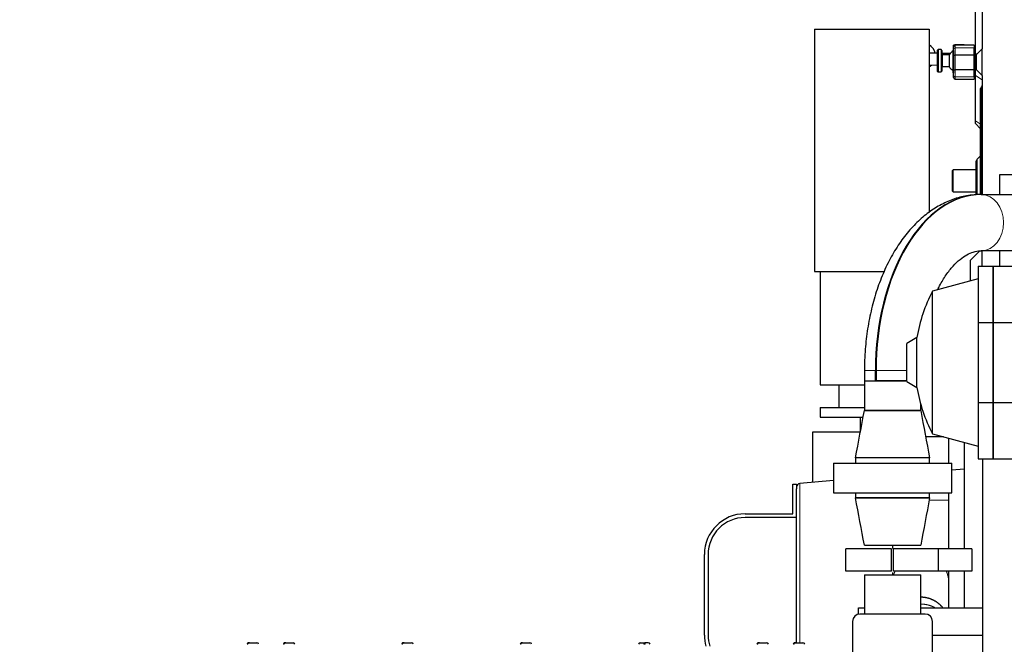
# Model space of a CAD drawing. Header units: inches. Extents: x 0 to 29700, y -16 to 21000.
# Tile 187 of 213: x 21784 to 23115, y 15864 to 16708. Entities that reach past the tile are written whole.
import ezdxf
from ezdxf.lldxf.tags import DXFTag

# ---------------------------------------------------------------- set-up
doc = ezdxf.new("R2010")
doc.units = ezdxf.units.IN
doc.layers.add('1', color=7, linetype='Continuous', true_color=0xffffff)
doc.layers.add('254', color=7, linetype='Continuous', true_color=0xffffff)
doc.styles.add('latin_extended', font='simplex.shx')
tags = doc.linetypes.add('DASHED', pattern=[25.72, 12.86, -12.86]).pattern_tags.tags
tags[6:7] = [DXFTag(74, 4), DXFTag(75, 0), DXFTag(340, '0'), DXFTag(46, 0.0), DXFTag(50, 0.0), DXFTag(44, 0.0), DXFTag(45, 0.0)]
tags[4:5] = [DXFTag(74, 4), DXFTag(75, 0), DXFTag(340, '0'), DXFTag(46, 0.0), DXFTag(50, 0.0), DXFTag(44, 0.0), DXFTag(45, 0.0)]
doc.dimstyles.get("Standard").update_dxf_attribs({"dimtxt": 0.18, "dimasz": 0.18, "dimexe": 0.18, "dimexo": 0.0625, "dimgap": 0.09, "dimtad": 0, "dimtih": 1, "dimtoh": 1, "dimdec": 4, "dimzin": 0, "dimdsep": 46, "dimtxsty": 'Standard', "dimcen": 0.09, "dimadec": 0, "dimazin": 0, "dimtfac": 1, "dimtdec": 4, "dimtofl": 0, "dimtmove": 0, "dimatfit": 3, "dimfxl": 1, "dimtolj": 1, "dimtzin": 0, "dimarcsym": 0})

# ---------------------------------------------------------------- blocks, each defined once
blk = doc.blocks.new('_U6')
at = {"layer": '254', "color": 3, "linetype": 'Continuous', "lineweight": 13, "transparency": 16777216}
for p, q in [((27997.1, 16631.6), (27997.1, 12876.6)), ((18879.5, 15130.9), (18879.5, 12876.6)), ((19054.5, 12926.6), (27822.1, 12926.6))]:
    blk.add_line(p, q, dxfattribs=at)
at = {"layer": '254', "color": 3, "transparency": 16777216}
for points in [[(19054.5, 12955.7), (19054.5, 12897.4), (18879.5, 12926.6)], [(27822.1, 12897.4), (27822.1, 12955.7), (27997.1, 12926.6)]]:
    blk.add_solid(points, dxfattribs=at)
at = {"layer": 'Defpoints', "color": 0, "transparency": 16777216}
for p in [(27997.1, 16681.6), (18879.5, 15180.9), (27997.1, 12926.6)]:
    blk.add_point(p, dxfattribs=at)
at = {"layer": '254', "color": 2, "lineweight": 13, "transparency": 16777216, "insert": (23163.3, 13189.1), "char_height": 175, "attachment_point": 1, "style": 'latin_extended'}
blk.add_mtext('\\A1;9118', dxfattribs=at)

msp = doc.modelspace()

# ---------------------------------------------------------------- linework, layer by layer
at = {"layer": '1', "color": 2, "linetype": 'Continuous', "lineweight": 25}
for p, q in [((23075.499, 16661.842), (23075.499, 16727.9)), ((23084.499, 16727.9), (23084.499, 16668.9)), ((22857.999, 16695.5), (22857.999, 16367.9)), ((22857.999, 16695.5), (23012.999, 16695.5)), ((23012.999, 16695.5), (23012.999, 16447.758)), ((23045.999, 16673.944), (23045.999, 16673.749)), ((23045.999, 16672.545), (23045.999, 16673.749)), ((23073.999, 16673.9), (23047.999, 16673.9)), ((23055.999, 16674.091), (23051.999, 16674.091)), ((23061.999, 16673.9), (23061.999, 16673.944)), ((23073.999, 16673.9), (23073.999, 16670.315)), ((23023.999, 16662.78), (23013.983, 16662.988)), ((23024.999, 16667.733), (23023.999, 16666.733)), ((23023.999, 16666.733), (23023.999, 16638.733)), ((23028.999, 16667.733), (23024.999, 16667.733)), ((23024.999, 16667.733), (23024.999, 16637.733)), ((23029.999, 16666.733), (23028.999, 16667.733)), ((23028.999, 16667.733), (23028.999, 16637.733)), ((23041.266, 16662.422), (23029.998, 16662.656)), ((23029.999, 16666.733), (23029.999, 16638.733)), ((23040.142, 16660.733), (23030.999, 16660.733)), ((23040.142, 16660.733), (23040.142, 16644.733)), ((23045.749, 16665.9), (23044.749, 16664.9)), ((23044.749, 16664.9), (23044.749, 16636.9)), ((23045.999, 16665.9), (23045.749, 16665.9)), ((23045.749, 16665.9), (23045.749, 16635.9)), ((23045.999, 16668.627), (23045.999, 16671.9)), ((23045.999, 16659.131), (23045.999, 16668.627)), ((23073.999, 16660.213), (23047.999, 16660.213)), ((23073.999, 16660.213), (23073.999, 16670.315)), ((23074.499, 16665.9), (23073.999, 16665.9)), ((23073.999, 16640.219), (23073.999, 16660.213)), ((23075.499, 16671.9), (23074.499, 16671.9)), ((23074.499, 16671.9), (23074.499, 16629.9)), ((23077.44, 16661.842), (23075.499, 16661.842)), ((23084.499, 16668.9), (23076.499, 16660.9)), ((23076.499, 16660.9), (23076.499, 16640.9)), ((23084.499, 16632.9), (23084.499, 16668.9)), ((23013.651, 16646.991), (23023.999, 16646.777)), ((23045.999, 16641.399), (23045.999, 16659.131)), ((23075.499, 16650.9), (23075.499, 16658.829)), ((23075.499, 16643.725), (23075.499, 16650.9)), ((23023.999, 16638.733), (23024.999, 16637.733)), ((23024.999, 16637.733), (23028.999, 16637.733)), ((23028.999, 16637.733), (23029.999, 16638.733)), ((23030.999, 16644.733), (23040.142, 16644.733)), ((23044.749, 16636.9), (23045.749, 16635.9)), ((23045.749, 16635.9), (23045.999, 16635.9)), ((23045.999, 16632.645), (23045.999, 16641.399)), ((23045.999, 16629.9), (23045.999, 16632.645)), ((23073.999, 16640.219), (23047.999, 16640.219)), ((23073.999, 16630.906), (23073.999, 16640.219)), ((23073.999, 16635.9), (23074.499, 16635.9)), ((23075.499, 16632.581), (23075.499, 16641.167)), ((23075.499, 16571.297), (23075.499, 16632.581)), ((23076.499, 16640.9), (23084.499, 16632.9)), ((23084.499, 16632.9), (23084.499, 16471.949)), ((23047.999, 16627.9), (23073.999, 16627.9)), ((23073.999, 16630.906), (23073.999, 16627.9)), ((23074.499, 16629.9), (23075.499, 16629.9)), ((23082.499, 16615.4), (23083.034, 16615.936)), ((23082.499, 16584.4), (23082.499, 16615.4)), ((23082.499, 16471.942), (23082.499, 16584.4)), ((23075.499, 16567.725), (23075.499, 16571.297)), ((23075.499, 16567.725), (23082.498, 16560.725)), ((23077.999, 16517.4), (23076.499, 16517.4)), ((23076.499, 16471.662), (23076.499, 16517.4)), ((23082.498, 16524.4), (23077.999, 16519.9)), ((23077.999, 16471.773), (23077.999, 16519.9)), ((23045.499, 16505.4), (23044.499, 16504.4)), ((23044.499, 16476.4), (23044.499, 16504.4)), ((23076.498, 16505.4), (23045.499, 16505.4)), ((23045.499, 16475.4), (23045.499, 16505.4)), ((23044.499, 16476.4), (23045.499, 16475.4)), ((23045.499, 16475.4), (23076.498, 16475.4)), ((23081.439, 16395.84), (23068.499, 16382.9)), ((23084.499, 16374.9), (23084.499, 16395.853)), ((23068.499, 16382.9), (23068.499, 16355.123)), ((22857.999, 16367.9), (22952.316, 16367.9)), ((22865.499, 16367.9), (22865.499, 16214.9)), ((23078.999, 16374.9), (23099.299, 16374.9)), ((23078.999, 16374.9), (23078.999, 16298.748)), ((23099.299, 16374.9), (23129.899, 16374.9)), ((23099.299, 16298.748), (23099.299, 16374.9)), ((23099.299, 16374.9), (23099.299, 16298.748)), ((23078.999, 16357.936), (23017.58, 16341.479)), ((23017.58, 16148.321), (23017.58, 16341.479)), ((23078.999, 16298.748), (23078.999, 16191.052)), ((23078.999, 16298.748), (23099.299, 16298.748)), ((23099.299, 16191.052), (23099.299, 16298.748)), ((23099.299, 16298.748), (23129.899, 16298.748)), ((23099.299, 16298.748), (23099.299, 16191.052)), ((22996.534, 16278.524), (22982.999, 16270.709)), ((22996.534, 16211.276), (22996.534, 16278.524)), ((22982.999, 16219.091), (22982.999, 16270.709)), ((22865.499, 16214.9), (22925.449, 16214.9)), ((22890.999, 16214.9), (22890.999, 16183.9)), ((22982.999, 16219.091), (22996.534, 16211.276)), ((22865.499, 16183.9), (22865.499, 16170.9)), ((22865.499, 16183.9), (22925.452, 16183.9)), ((23078.999, 16191.052), (23078.999, 16114.9)), ((23078.999, 16191.052), (23099.299, 16191.052)), ((23099.299, 16114.9), (23099.299, 16191.052)), ((23099.299, 16191.052), (23129.899, 16191.052)), ((23099.299, 16191.052), (23099.299, 16114.9)), ((22865.499, 16170.9), (22923.572, 16170.9)), ((22919.599, 16170.9), (22919.599, 16150.9)), ((22855.499, 16150.9), (22855.499, 16082.798)), ((22919.591, 16150.9), (22855.499, 16150.9)), ((23032.214, 16144.4), (23008.195, 16144.4)), ((23017.58, 16148.321), (23078.999, 16131.864)), ((23060.499, 16136.819), (23060.499, 15992.887)), ((23078.999, 16114.9), (23099.299, 16114.9)), ((23085.499, 15654.909), (23085.499, 16114.898)), ((23099.299, 16114.9), (23129.899, 16114.9)), ((23060.499, 16100.734), (23043.498, 16099.246)), ((22828.799, 16080.4), (22833.799, 16080.4)), ((22828.799, 16040.4), (22828.799, 16080.4)), ((22833.799, 16080.4), (22833.799, 16074.153)), ((22833.799, 15866.201), (22833.799, 16074.153)), ((22883.501, 16085.248), (22838.363, 16081.299)), ((22764.259, 16040.4), (22828.799, 16040.4)), ((22833.799, 16035.4), (22764.259, 16035.4)), ((22709.259, 15876.4), (22709.259, 15985.4)), ((22714.259, 15985.4), (22714.259, 15876.4)), ((23060.499, 15962.885), (23060.499, 15913.305)), ((22917.499, 15912.9), (22917.499, 15913.303)), ((22917.499, 15913.303), (22925.452, 15913.303)), ((22925.452, 15912.9), (22917.499, 15912.9)), ((22917.499, 15904.698), (22917.499, 15912.9)), ((23001.543, 15913.303), (23085.499, 15913.303)), ((23085.499, 15912.9), (23001.543, 15912.9)), ((23017.498, 15876.394), (23085.499, 15876.394)), ((22092.298, 15864.3), (22091.534, 15864.3)), ((22093.73, 15866.2), (22093.618, 15866.2)), ((22094.494, 15866.2), (22093.73, 15866.2)), ((22094.494, 15866.2), (22104.379, 15866.2)), ((22141.298, 15864.3), (22140.534, 15864.3)), ((22142.73, 15866.2), (22142.618, 15866.2)), ((22143.494, 15866.2), (22142.73, 15866.2)), ((22143.494, 15866.2), (22153.379, 15866.2)), ((22301.298, 15864.3), (22300.534, 15864.3)), ((22302.73, 15866.2), (22302.618, 15866.2)), ((22303.494, 15866.2), (22302.73, 15866.2)), ((22303.494, 15866.2), (22313.379, 15866.2)), ((22461.298, 15864.3), (22460.534, 15864.3)), ((22462.73, 15866.2), (22462.618, 15866.2)), ((22463.494, 15866.2), (22462.73, 15866.2)), ((22463.494, 15866.2), (22473.379, 15866.2)), ((22622.618, 15866.2), (22627.257, 15866.2)), ((22627.255, 15866.2), (22628.741, 15866.2)), ((22629.37, 15864.3), (22627.372, 15864.3)), ((22629.254, 15866.2), (22628.74, 15866.2)), ((22633.379, 15866.2), (22629.254, 15866.2)), ((22781.298, 15864.3), (22780.534, 15864.3)), ((22782.73, 15866.2), (22782.618, 15866.2)), ((22783.494, 15866.2), (22782.73, 15866.2)), ((22783.494, 15866.2), (22793.379, 15866.2)), ((22830.298, 15864.3), (22829.534, 15864.3)), ((22831.73, 15866.2), (22831.618, 15866.2)), ((22832.494, 15866.2), (22831.73, 15866.2)), ((22832.494, 15866.2), (22842.379, 15866.2))]:
    msp.add_line(p, q, dxfattribs=at)
at = {"layer": '1', "color": 110, "linetype": 'Continuous', "lineweight": 13}
for p, q in [((23046.194, 16672.762), (23045.999, 16672.545)), ((23047.999, 16673.9), (23047.999, 16670.315)), ((23030.999, 16660.733), (23030.999, 16644.733)), ((23073.999, 16670.315), (23047.999, 16670.315)), ((23047.999, 16670.315), (23047.999, 16660.213)), ((23047.999, 16660.213), (23047.999, 16640.219)), ((23076.499, 16658.829), (23075.499, 16658.829)), ((23076.499, 16650.9), (23075.499, 16650.9)), ((23047.999, 16640.219), (23047.999, 16630.906)), ((23076.499, 16643.474), (23075.499, 16643.725)), ((23076.613, 16640.786), (23075.499, 16641.167)), ((23084.499, 16626.796), (23075.499, 16632.581)), ((23047.999, 16627.9), (23047.999, 16630.906)), ((23073.999, 16630.906), (23047.999, 16630.906)), ((23083.034, 16615.936), (23083.034, 16584.4)), ((23082.499, 16584.4), (23083.034, 16584.4)), ((23083.034, 16471.947), (23083.034, 16584.4)), ((23084.499, 16584.4), (23083.034, 16584.4)), ((23082.498, 16566.798), (23075.499, 16571.297)), ((22838.363, 16081.299), (22838.363, 15866.209))]:
    msp.add_line(p, q, dxfattribs=at)
at = {"layer": '1', "color": 2, "linetype": 'DASHED', "lineweight": 25}
for p, q in [((23108.308, 16498.9), (23228.553, 16498.9)), ((23108.308, 16471.946), (23108.308, 16498.9)), ((23083.463, 16471.947), (23082.661, 16471.947)), ((23083.462, 16471.947), (23165.662, 16471.947)), ((23165.662, 16395.853), (23083.462, 16395.853)), ((23108.308, 16374.901), (23108.308, 16395.853)), ((22925.449, 16233.9), (22925.449, 16219.9)), ((22940.353, 16219.9), (22940.353, 16233.9)), ((22941.154, 16233.9), (22941.154, 16219.9)), ((22925.449, 16219.9), (22925.449, 16179.9)), ((22925.449, 16219.9), (22982.996, 16219.9)), ((22925.449, 16219.9), (22940.353, 16219.9)), ((22982.999, 16219.9), (22941.154, 16219.9)), ((23001.549, 16179.9), (23001.549, 16188.651)), ((22925.449, 16179.9), (23001.549, 16179.9)), ((23001.545, 16179.9), (22925.452, 16179.9)), ((22913.464, 16115.9), (22913.464, 16108.9)), ((23013.533, 16115.9), (22913.464, 16115.9)), ((23013.53, 16115.9), (22913.467, 16115.9)), ((23013.533, 16108.9), (23013.533, 16115.9)), ((22883.499, 16108.9), (22883.499, 16068.9)), ((22883.499, 16108.9), (23043.499, 16108.9)), ((23043.499, 16068.9), (23043.499, 16108.9)), ((22883.499, 16068.9), (23043.499, 16068.9)), ((22913.464, 16068.9), (22913.464, 16061.9)), ((23013.533, 16061.9), (22913.464, 16061.9)), ((22913.467, 16061.9), (23013.53, 16061.9)), ((23013.533, 16061.9), (23013.533, 16068.9)), ((22925.452, 15997.9), (23001.545, 15997.9)), ((22961.999, 15992.9), (22900.499, 15992.9)), ((22900.499, 15962.9), (22900.499, 15992.9)), ((22961.999, 15962.9), (22961.999, 15992.9)), ((22964.999, 15962.9), (22964.999, 15992.9)), ((23025.499, 15992.9), (22964.999, 15992.9)), ((23070.499, 15992.9), (23025.499, 15992.9)), ((23025.499, 15962.9), (23025.499, 15992.9)), ((23070.499, 15992.9), (23070.499, 15962.9)), ((22961.999, 15962.9), (22900.499, 15962.9)), ((22925.452, 15957.9), (23001.545, 15957.9)), ((22925.452, 15957.9), (22925.452, 15904.897)), ((23025.499, 15962.9), (22964.999, 15962.9)), ((23001.545, 15904.897), (23001.545, 15957.9)), ((23070.499, 15962.9), (23025.499, 15962.9)), ((23007.499, 15904.9), (22919.499, 15904.9)), ((22909.499, 15894.9), (22909.499, 15722.9)), ((23017.499, 15722.9), (23017.499, 15894.9))]:
    msp.add_line(p, q, dxfattribs=at)
at = {"layer": '1', "color": 110, "linetype": 'DASHED', "lineweight": 13}
for p, q in [((22925.449, 16233.9), (22940.353, 16233.9)), ((22982.999, 16233.9), (22941.154, 16233.9))]:
    msp.add_line(p, q, dxfattribs=at)
at = {"layer": '1', "color": 2, "linetype": 'Continuous', "lineweight": 25}
for centre, radius, start, end in [((23003.999, 16659.141), 17.5, 12.200625, 59.045625), ((23047.999, 16671.9), 2, 90, 180), ((23030.999, 16661.733), 1, 180, 270), ((23053.999, 16652.733), 16, 119.999572, 150), ((23003.999, 16659.141), 17.5, 300.94875, 315.75375), ((23030.999, 16643.733), 1, 90, 180), ((23053.999, 16652.733), 16, 210, 234.681563), ((23047.999, 16629.9), 2, 180, 270), ((23079.499, 16619.471), 5, 315, 0), ((23201.799, 16244.9), 208, 152.333702, 170.697019), ((23201.799, 16244.9), 208, 189.302981, 207.666298), ((22838.799, 16076.318), 5, 95, 180), ((22764.259, 15985.4), 55, 90, 180), ((22764.259, 15985.4), 50, 90, 180), ((22764.259, 15876.4), 55, 180, 195.827344), ((22764.259, 15876.4), 50, 180, 197.458594), ((22093.618, 15863.8), 2.4, 90, 175), ((22104.379, 15863.8), 2.4, 5, 90), ((22142.618, 15863.8), 2.4, 90, 175), ((22153.379, 15863.8), 2.4, 5, 90), ((22302.618, 15863.8), 2.4, 90, 175), ((22313.379, 15863.8), 2.4, 5, 90), ((22462.618, 15863.8), 2.4, 90, 175), ((22473.379, 15863.8), 2.4, 5, 90), ((22622.618, 15863.8), 2.4, 90, 175), ((22633.379, 15863.8), 2.4, 5, 90), ((22782.618, 15863.8), 2.4, 90, 175), ((22793.379, 15863.8), 2.4, 5, 90), ((22831.618, 15863.8), 2.4, 90, 175), ((22842.379, 15863.8), 2.4, 5, 90)]:
    msp.add_arc(centre, radius, start, end, dxfattribs=at)
at = {"layer": '1', "color": 2, "linetype": 'DASHED', "lineweight": 25}
for centre, start, end in [((22919.499, 15894.9), 90, 180), ((23007.499, 15894.9), 0, 90)]:
    msp.add_arc(centre, 10, start, end, dxfattribs=at)
at = {"layer": '1', "color": 2, "linetype": 'Continuous', "lineweight": 25}
for centre, major_axis, ratio, start_param, end_param in [((23051.999, 16673.944), (-6, 0), 0.02443218, 4.71238898, 6.28318531), ((23051.999, 16673.749), (-6, 0), 0.02443218, 0, 0.60355394), ((23055.999, 16673.944), (-6, 0), 0.02443218, 3.14159265, 4.71238898), ((23047.999, 16659.131), (2, 0), 0.54091751, 1.57079633, 3.14159265), ((23047.999, 16641.399), (2, 0), 0.58978187, 3.14159265, 4.71238898)]:
    msp.add_ellipse(centre, major_axis=major_axis, ratio=ratio, start_param=start_param, end_param=end_param, dxfattribs=at)
at = {"layer": '1', "color": 110, "linetype": 'Continuous', "lineweight": 13}
for centre, major_axis, ratio, start_param, end_param in [((23013.817, 16654.989), (0.166, 7.998), 0.67254357, 0.0000977, 0.18358634), ((23047.999, 16668.627), (2, 0), 0.84412142, 1.57079633, 3.14159265), ((23013.817, 16654.989), (0.166, 7.998), 0.67254357, 3.01965911, 3.14159218), ((23047.999, 16632.645), (2, 0), 0.86930456, 3.14159265, 4.71238898)]:
    msp.add_ellipse(centre, major_axis=major_axis, ratio=ratio, start_param=start_param, end_param=end_param, dxfattribs=at)
at = {"layer": '1', "color": 2, "linetype": 'DASHED', "lineweight": 25}
for centre, major_axis, start_param, end_param in [((23082.661, 16233.9), (0, -238.047), 3.14159265, 4.71238898), ((23083.462, 16233.9), (0, 238.047), 0, 1.57079633)]:
    msp.add_ellipse(centre, major_axis=major_axis, ratio=0.59781459, start_param=start_param, end_param=end_param, dxfattribs=at)
at = {"layer": '1', "color": 110, "linetype": 'DASHED', "lineweight": 13}
msp.add_ellipse((23083.061, 16433.9), major_axis=(0, -38.05), ratio=0.8016344, start_param=0.01314098, end_param=3.12845167, dxfattribs=at)
at = {"layer": '1', "color": 2, "linetype": 'Continuous', "lineweight": 25}
for points in [[(23013.974, 16662.988), (23013.602, 16662.996), (23013.243, 16663.005), (23012.897, 16663.013)], [(23039.497, 16108.9), (23039.497, 16120.083), (23039.497, 16131.265), (23039.497, 16142.448)], [(23039.497, 16059.012), (23039.497, 16062.308), (23039.497, 16065.605), (23039.497, 16068.901)], [(22963.497, 15997.671), (22963.497, 15996.325), (22963.497, 15994.996), (22963.497, 15993.688)], [(22963.497, 15961.218), (22963.497, 15959.973), (22963.497, 15958.804), (22963.497, 15957.71)]]:
    msp.add_open_spline(points, degree=3, dxfattribs=at)
for points, knots in [([(23045.999, 16667.699), (23045.999, 16667.672), (23045.999, 16667.645), (23045.999, 16667.601), (23045.999, 16667.583), (23045.999, 16667.547), (23045.999, 16667.495), (23045.999, 16667.446), (23045.999, 16667.354), (23045.999, 16667.3), (23045.999, 16667.204), (23045.999, 16667.163), (23045.999, 16667.097), (23045.999, 16667.071), (23045.999, 16667.053)], [0, 0, 0, 0, 0.08056546, 0.08056546, 0.13803012, 0.13803012, 0.19549478, 0.3104241, 0.3104241, 0.54028273, 0.54028273, 0.77014137, 0.77014137, 1, 1, 1, 1]), ([(23075.499, 16658.829), (23075.499, 16659.331), (23075.499, 16659.833), (23075.499, 16660.837), (23075.499, 16661.339), (23075.499, 16661.842)], [0, 0, 0, 0, 0.5, 0.5, 1, 1, 1, 1]), ([(23075.499, 16641.167), (23075.499, 16641.59), (23075.499, 16642.011), (23075.499, 16642.86), (23075.499, 16643.288), (23075.499, 16643.725)], [0, 0, 0, 0, 0.5, 0.5, 1, 1, 1, 1]), ([(23039.497, 15992.626), (23039.497, 15996.121), (23039.497, 16005.149), (23039.497, 16019.937), (23039.497, 16033.61), (23039.497, 16043.386), (23039.497, 16049.51), (23039.497, 16054.624), (23039.497, 16057.678), (23039.497, 16059.012)], [0, 0, 0, 0, 0.17978469, 0.44571696, 0.67927982, 0.78055853, 0.86907072, 0.94284869, 1, 1, 1, 1]), ([(23039.497, 15947.508), (23039.497, 15948.245), (23039.497, 15949.926), (23039.497, 15953.058), (23039.497, 15957.018), (23039.497, 15960.281), (23039.497, 15962.252)], [0, 0, 0, 0, 0.25558286, 0.49618933, 0.72312172, 1, 1, 1, 1]), ([(23039.497, 15913.303), (23039.497, 15915.201), (23039.497, 15920.267), (23039.497, 15928.501), (23039.497, 15938.005), (23039.497, 15944.34), (23039.497, 15947.508)], [0, 0, 0, 0, 0.16647613, 0.44431727, 0.72215842, 1, 1, 1, 1]), ([(22093.73, 15866.2), (22093.602, 15866.2), (22093.476, 15866.189), (22093.227, 15866.143), (22093.105, 15866.11), (22092.924, 15866.042), (22092.864, 15866.017), (22092.749, 15865.961), (22092.692, 15865.931), (22092.526, 15865.832), (22092.421, 15865.756), (22092.296, 15865.649), (22092.271, 15865.627), (22092.223, 15865.582), (22092.153, 15865.512), (22092.087, 15865.439), (22091.961, 15865.286), (22091.885, 15865.177), (22091.801, 15865.03), (22091.785, 15865), (22091.753, 15864.94), (22091.738, 15864.91), (22091.695, 15864.818), (22091.669, 15864.756), (22091.598, 15864.566), (22091.561, 15864.435), (22091.534, 15864.3)], [0, 0, 0, 0, 0.125, 0.125, 0.25, 0.25, 0.3125, 0.3125, 0.375, 0.375, 0.5, 0.5, 0.53125, 0.53125, 0.5625, 0.625, 0.625, 0.75, 0.75, 0.78125, 0.78125, 0.8125, 0.8125, 0.875, 0.875, 1, 1, 1, 1]), ([(22092.298, 15864.3), (22092.325, 15864.435), (22092.362, 15864.566), (22092.433, 15864.756), (22092.459, 15864.818), (22092.502, 15864.91), (22092.517, 15864.94), (22092.548, 15865), (22092.565, 15865.03), (22092.649, 15865.177), (22092.725, 15865.286), (22092.851, 15865.439), (22092.895, 15865.488), (22092.964, 15865.559), (22092.987, 15865.582), (22093.035, 15865.627), (22093.06, 15865.649), (22093.185, 15865.757), (22093.29, 15865.832), (22093.456, 15865.931), (22093.513, 15865.961), (22093.6, 15866.003), (22093.629, 15866.016), (22093.688, 15866.042), (22093.718, 15866.054), (22093.869, 15866.11), (22093.992, 15866.144), (22094.24, 15866.189), (22094.366, 15866.2), (22094.494, 15866.2)], [0, 0, 0, 0, 0.125, 0.125, 0.1875, 0.1875, 0.21875, 0.21875, 0.25, 0.25, 0.375, 0.375, 0.4375, 0.4375, 0.46875, 0.46875, 0.5, 0.5, 0.625, 0.625, 0.6875, 0.6875, 0.71875, 0.71875, 0.75, 0.75, 0.875, 0.875, 1, 1, 1, 1]), ([(22142.73, 15866.2), (22142.602, 15866.2), (22142.476, 15866.189), (22142.227, 15866.143), (22142.105, 15866.11), (22141.924, 15866.042), (22141.864, 15866.017), (22141.749, 15865.961), (22141.692, 15865.931), (22141.526, 15865.832), (22141.421, 15865.756), (22141.296, 15865.649), (22141.271, 15865.627), (22141.223, 15865.582), (22141.153, 15865.512), (22141.087, 15865.439), (22140.961, 15865.286), (22140.885, 15865.177), (22140.801, 15865.03), (22140.785, 15865), (22140.753, 15864.94), (22140.738, 15864.91), (22140.695, 15864.818), (22140.669, 15864.756), (22140.598, 15864.566), (22140.561, 15864.435), (22140.534, 15864.3)], [0, 0, 0, 0, 0.125, 0.125, 0.25, 0.25, 0.3125, 0.3125, 0.375, 0.375, 0.5, 0.5, 0.53125, 0.53125, 0.5625, 0.625, 0.625, 0.75, 0.75, 0.78125, 0.78125, 0.8125, 0.8125, 0.875, 0.875, 1, 1, 1, 1]), ([(22141.298, 15864.3), (22141.325, 15864.435), (22141.362, 15864.566), (22141.433, 15864.756), (22141.459, 15864.818), (22141.502, 15864.91), (22141.517, 15864.94), (22141.548, 15865), (22141.565, 15865.03), (22141.649, 15865.177), (22141.725, 15865.286), (22141.851, 15865.439), (22141.895, 15865.488), (22141.964, 15865.559), (22141.987, 15865.582), (22142.035, 15865.627), (22142.06, 15865.649), (22142.185, 15865.757), (22142.29, 15865.832), (22142.456, 15865.931), (22142.513, 15865.961), (22142.6, 15866.003), (22142.629, 15866.016), (22142.688, 15866.042), (22142.718, 15866.054), (22142.869, 15866.11), (22142.992, 15866.144), (22143.24, 15866.189), (22143.366, 15866.2), (22143.494, 15866.2)], [0, 0, 0, 0, 0.125, 0.125, 0.1875, 0.1875, 0.21875, 0.21875, 0.25, 0.25, 0.375, 0.375, 0.4375, 0.4375, 0.46875, 0.46875, 0.5, 0.5, 0.625, 0.625, 0.6875, 0.6875, 0.71875, 0.71875, 0.75, 0.75, 0.875, 0.875, 1, 1, 1, 1]), ([(22302.73, 15866.2), (22302.602, 15866.2), (22302.476, 15866.189), (22302.227, 15866.143), (22302.105, 15866.11), (22301.924, 15866.042), (22301.864, 15866.017), (22301.749, 15865.961), (22301.692, 15865.931), (22301.526, 15865.832), (22301.421, 15865.756), (22301.296, 15865.649), (22301.271, 15865.627), (22301.223, 15865.582), (22301.153, 15865.512), (22301.087, 15865.439), (22300.961, 15865.286), (22300.885, 15865.177), (22300.801, 15865.03), (22300.785, 15865), (22300.753, 15864.94), (22300.738, 15864.91), (22300.695, 15864.818), (22300.669, 15864.756), (22300.598, 15864.566), (22300.561, 15864.435), (22300.534, 15864.3)], [0, 0, 0, 0, 0.125, 0.125, 0.25, 0.25, 0.3125, 0.3125, 0.375, 0.375, 0.5, 0.5, 0.53125, 0.53125, 0.5625, 0.625, 0.625, 0.75, 0.75, 0.78125, 0.78125, 0.8125, 0.8125, 0.875, 0.875, 1, 1, 1, 1]), ([(22301.298, 15864.3), (22301.325, 15864.435), (22301.362, 15864.566), (22301.433, 15864.756), (22301.459, 15864.818), (22301.502, 15864.91), (22301.517, 15864.94), (22301.548, 15865), (22301.565, 15865.03), (22301.649, 15865.177), (22301.725, 15865.286), (22301.851, 15865.439), (22301.895, 15865.488), (22301.964, 15865.559), (22301.987, 15865.582), (22302.035, 15865.627), (22302.06, 15865.649), (22302.185, 15865.757), (22302.29, 15865.832), (22302.456, 15865.931), (22302.513, 15865.961), (22302.6, 15866.003), (22302.629, 15866.016), (22302.688, 15866.042), (22302.718, 15866.054), (22302.869, 15866.11), (22302.992, 15866.144), (22303.24, 15866.189), (22303.366, 15866.2), (22303.494, 15866.2)], [0, 0, 0, 0, 0.125, 0.125, 0.1875, 0.1875, 0.21875, 0.21875, 0.25, 0.25, 0.375, 0.375, 0.4375, 0.4375, 0.46875, 0.46875, 0.5, 0.5, 0.625, 0.625, 0.6875, 0.6875, 0.71875, 0.71875, 0.75, 0.75, 0.875, 0.875, 1, 1, 1, 1]), ([(22462.73, 15866.2), (22462.602, 15866.2), (22462.476, 15866.189), (22462.227, 15866.143), (22462.105, 15866.11), (22461.924, 15866.042), (22461.864, 15866.017), (22461.749, 15865.961), (22461.692, 15865.931), (22461.526, 15865.832), (22461.421, 15865.756), (22461.296, 15865.649), (22461.271, 15865.627), (22461.223, 15865.582), (22461.153, 15865.512), (22461.087, 15865.439), (22460.961, 15865.286), (22460.885, 15865.177), (22460.801, 15865.03), (22460.785, 15865), (22460.753, 15864.94), (22460.738, 15864.91), (22460.695, 15864.818), (22460.669, 15864.756), (22460.598, 15864.566), (22460.561, 15864.435), (22460.534, 15864.3)], [0, 0, 0, 0, 0.125, 0.125, 0.25, 0.25, 0.3125, 0.3125, 0.375, 0.375, 0.5, 0.5, 0.53125, 0.53125, 0.5625, 0.625, 0.625, 0.75, 0.75, 0.78125, 0.78125, 0.8125, 0.8125, 0.875, 0.875, 1, 1, 1, 1]), ([(22461.298, 15864.3), (22461.325, 15864.435), (22461.362, 15864.566), (22461.433, 15864.756), (22461.459, 15864.818), (22461.502, 15864.91), (22461.517, 15864.94), (22461.548, 15865), (22461.565, 15865.03), (22461.649, 15865.177), (22461.725, 15865.286), (22461.851, 15865.439), (22461.895, 15865.488), (22461.964, 15865.559), (22461.987, 15865.582), (22462.035, 15865.627), (22462.06, 15865.649), (22462.185, 15865.757), (22462.29, 15865.832), (22462.456, 15865.931), (22462.513, 15865.961), (22462.6, 15866.003), (22462.629, 15866.016), (22462.688, 15866.042), (22462.718, 15866.054), (22462.869, 15866.11), (22462.992, 15866.144), (22463.24, 15866.189), (22463.366, 15866.2), (22463.494, 15866.2)], [0, 0, 0, 0, 0.125, 0.125, 0.1875, 0.1875, 0.21875, 0.21875, 0.25, 0.25, 0.375, 0.375, 0.4375, 0.4375, 0.46875, 0.46875, 0.5, 0.5, 0.625, 0.625, 0.6875, 0.6875, 0.71875, 0.71875, 0.75, 0.75, 0.875, 0.875, 1, 1, 1, 1]), ([(22627.257, 15866.2), (22627.263, 15866.2), (22627.27, 15866.189), (22627.283, 15866.143), (22627.29, 15866.11), (22627.299, 15866.042), (22627.302, 15866.017), (22627.308, 15865.961), (22627.311, 15865.931), (22627.32, 15865.832), (22627.326, 15865.756), (22627.332, 15865.649), (22627.333, 15865.627), (22627.336, 15865.582), (22627.34, 15865.512), (22627.343, 15865.439), (22627.35, 15865.286), (22627.354, 15865.177), (22627.358, 15865.03), (22627.359, 15865), (22627.361, 15864.94), (22627.361, 15864.91), (22627.364, 15864.818), (22627.365, 15864.756), (22627.369, 15864.566), (22627.371, 15864.435), (22627.372, 15864.3)], [0, 0, 0, 0, 0.125, 0.125, 0.25, 0.25, 0.3125, 0.3125, 0.375, 0.375, 0.5, 0.5, 0.53125, 0.53125, 0.5625, 0.625, 0.625, 0.75, 0.75, 0.78125, 0.78125, 0.8125, 0.8125, 0.875, 0.875, 1, 1, 1, 1]), ([(22628.74, 15866.2), (22628.734, 15866.2), (22628.727, 15866.189), (22628.714, 15866.143), (22628.707, 15866.11), (22628.698, 15866.042), (22628.695, 15866.017), (22628.689, 15865.961), (22628.686, 15865.931), (22628.677, 15865.832), (22628.672, 15865.756), (22628.665, 15865.649), (22628.664, 15865.627), (22628.661, 15865.582), (22628.657, 15865.512), (22628.654, 15865.439), (22628.647, 15865.286), (22628.643, 15865.177), (22628.639, 15865.03), (22628.638, 15865), (22628.636, 15864.94), (22628.636, 15864.91), (22628.633, 15864.818), (22628.632, 15864.756), (22628.628, 15864.566), (22628.626, 15864.435), (22628.625, 15864.3)], [0, 0, 0, 0, 0.125, 0.125, 0.25, 0.25, 0.3125, 0.3125, 0.375, 0.375, 0.5, 0.5, 0.53125, 0.53125, 0.5625, 0.625, 0.625, 0.75, 0.75, 0.78125, 0.78125, 0.8125, 0.8125, 0.875, 0.875, 1, 1, 1, 1]), ([(22629.37, 15864.3), (22629.368, 15864.435), (22629.366, 15864.566), (22629.363, 15864.756), (22629.361, 15864.818), (22629.359, 15864.91), (22629.358, 15864.94), (22629.357, 15865), (22629.356, 15865.03), (22629.351, 15865.177), (22629.347, 15865.286), (22629.341, 15865.439), (22629.338, 15865.488), (22629.335, 15865.559), (22629.334, 15865.582), (22629.331, 15865.627), (22629.33, 15865.649), (22629.323, 15865.757), (22629.318, 15865.832), (22629.309, 15865.931), (22629.306, 15865.961), (22629.301, 15866.003), (22629.3, 15866.016), (22629.297, 15866.042), (22629.295, 15866.054), (22629.287, 15866.11), (22629.281, 15866.144), (22629.268, 15866.189), (22629.261, 15866.2), (22629.254, 15866.2)], [0, 0, 0, 0, 0.125, 0.125, 0.1875, 0.1875, 0.21875, 0.21875, 0.25, 0.25, 0.375, 0.375, 0.4375, 0.4375, 0.46875, 0.46875, 0.5, 0.5, 0.625, 0.625, 0.6875, 0.6875, 0.71875, 0.71875, 0.75, 0.75, 0.875, 0.875, 1, 1, 1, 1]), ([(22782.73, 15866.2), (22782.602, 15866.2), (22782.476, 15866.189), (22782.227, 15866.143), (22782.105, 15866.11), (22781.924, 15866.042), (22781.864, 15866.017), (22781.749, 15865.961), (22781.692, 15865.931), (22781.526, 15865.832), (22781.421, 15865.756), (22781.296, 15865.649), (22781.271, 15865.627), (22781.223, 15865.582), (22781.153, 15865.512), (22781.087, 15865.439), (22780.961, 15865.286), (22780.885, 15865.177), (22780.801, 15865.03), (22780.785, 15865), (22780.753, 15864.94), (22780.738, 15864.91), (22780.695, 15864.818), (22780.669, 15864.756), (22780.598, 15864.566), (22780.561, 15864.435), (22780.534, 15864.3)], [0, 0, 0, 0, 0.125, 0.125, 0.25, 0.25, 0.3125, 0.3125, 0.375, 0.375, 0.5, 0.5, 0.53125, 0.53125, 0.5625, 0.625, 0.625, 0.75, 0.75, 0.78125, 0.78125, 0.8125, 0.8125, 0.875, 0.875, 1, 1, 1, 1]), ([(22781.298, 15864.3), (22781.325, 15864.435), (22781.362, 15864.566), (22781.433, 15864.756), (22781.459, 15864.818), (22781.502, 15864.91), (22781.517, 15864.94), (22781.548, 15865), (22781.565, 15865.03), (22781.649, 15865.177), (22781.725, 15865.286), (22781.851, 15865.439), (22781.895, 15865.488), (22781.964, 15865.559), (22781.987, 15865.582), (22782.035, 15865.627), (22782.06, 15865.649), (22782.185, 15865.757), (22782.29, 15865.832), (22782.456, 15865.931), (22782.513, 15865.961), (22782.6, 15866.003), (22782.629, 15866.016), (22782.688, 15866.042), (22782.718, 15866.054), (22782.869, 15866.11), (22782.992, 15866.144), (22783.24, 15866.189), (22783.366, 15866.2), (22783.494, 15866.2)], [0, 0, 0, 0, 0.125, 0.125, 0.1875, 0.1875, 0.21875, 0.21875, 0.25, 0.25, 0.375, 0.375, 0.4375, 0.4375, 0.46875, 0.46875, 0.5, 0.5, 0.625, 0.625, 0.6875, 0.6875, 0.71875, 0.71875, 0.75, 0.75, 0.875, 0.875, 1, 1, 1, 1]), ([(22831.73, 15866.2), (22831.602, 15866.2), (22831.476, 15866.189), (22831.227, 15866.143), (22831.105, 15866.11), (22830.924, 15866.042), (22830.864, 15866.017), (22830.749, 15865.961), (22830.692, 15865.931), (22830.526, 15865.832), (22830.421, 15865.756), (22830.296, 15865.649), (22830.271, 15865.627), (22830.223, 15865.582), (22830.153, 15865.512), (22830.087, 15865.439), (22829.961, 15865.286), (22829.885, 15865.177), (22829.801, 15865.03), (22829.785, 15865), (22829.753, 15864.94), (22829.738, 15864.91), (22829.695, 15864.818), (22829.669, 15864.756), (22829.598, 15864.566), (22829.561, 15864.435), (22829.534, 15864.3)], [0, 0, 0, 0, 0.125, 0.125, 0.25, 0.25, 0.3125, 0.3125, 0.375, 0.375, 0.5, 0.5, 0.53125, 0.53125, 0.5625, 0.625, 0.625, 0.75, 0.75, 0.78125, 0.78125, 0.8125, 0.8125, 0.875, 0.875, 1, 1, 1, 1]), ([(22830.298, 15864.3), (22830.325, 15864.435), (22830.362, 15864.566), (22830.433, 15864.756), (22830.459, 15864.818), (22830.502, 15864.91), (22830.517, 15864.94), (22830.548, 15865), (22830.565, 15865.03), (22830.649, 15865.177), (22830.725, 15865.286), (22830.851, 15865.439), (22830.895, 15865.488), (22830.964, 15865.559), (22830.987, 15865.582), (22831.035, 15865.627), (22831.06, 15865.649), (22831.185, 15865.757), (22831.29, 15865.832), (22831.456, 15865.931), (22831.513, 15865.961), (22831.6, 15866.003), (22831.629, 15866.016), (22831.688, 15866.042), (22831.718, 15866.054), (22831.869, 15866.11), (22831.992, 15866.144), (22832.24, 15866.189), (22832.366, 15866.2), (22832.494, 15866.2)], [0, 0, 0, 0, 0.125, 0.125, 0.1875, 0.1875, 0.21875, 0.21875, 0.25, 0.25, 0.375, 0.375, 0.4375, 0.4375, 0.46875, 0.46875, 0.5, 0.5, 0.625, 0.625, 0.6875, 0.6875, 0.71875, 0.71875, 0.75, 0.75, 0.875, 0.875, 1, 1, 1, 1])]:
    msp.add_open_spline(points, degree=3, knots=knots, dxfattribs=at)
at = {"layer": '1', "color": 2, "linetype": 'DASHED', "lineweight": 25}
for points, knots in [([(23083.061, 16471.95), (23078.909, 16471.947), (23068.461, 16471.359), (23051.827, 16468), (23033.686, 16461.047), (23016.373, 16451.062), (23000.015, 16438.107), (22984.768, 16422.245), (22970.847, 16403.616), (22958.484, 16382.472), (22947.891, 16359.168), (22939.222, 16334.112), (22932.575, 16307.704), (22928.007, 16280.334), (22925.832, 16255.559), (22925.449, 16240.055), (22925.449, 16233.9)], [0, 0, 0, 0, 0.04551474, 0.11537282, 0.18541249, 0.25655303, 0.32944961, 0.4043232, 0.4809195, 0.55866402, 0.63694377, 0.71524692, 0.79338397, 0.87132731, 0.94912426, 1, 1, 1, 1]), ([(23024.611, 16343.637), (23025.437, 16345.33), (23029.022, 16352.389), (23035.812, 16363.634), (23045.212, 16375.567), (23054.746, 16384.642), (23064.038, 16390.924), (23073.202, 16394.797), (23079.263, 16395.79), (23082.687, 16395.85), (23083.061, 16395.85)], [0, 0, 0, 0, 0.045768, 0.19485651, 0.34296958, 0.49094753, 0.64026926, 0.79456269, 0.97746224, 1, 1, 1, 1])]:
    msp.add_open_spline(points, degree=3, knots=knots, dxfattribs=at)
for points in [[(22913.467, 16115.9), (22917.462, 16137.233), (22921.457, 16158.567), (22925.452, 16179.9)], [(23001.545, 16179.9), (23005.54, 16158.567), (23009.535, 16137.233), (23013.53, 16115.9)], [(22925.452, 15997.9), (22921.457, 16019.233), (22917.462, 16040.567), (22913.467, 16061.9)], [(23013.53, 16061.9), (23009.535, 16040.567), (23005.54, 16019.233), (23001.545, 15997.9)]]:
    msp.add_open_spline(points, degree=3, dxfattribs=at)
at = {"layer": '1', "color": 110, "linetype": 'Continuous', "lineweight": 13}
for points, weights in [([(23039.497, 16059.012), (23039.497, 16059.013), (23035.375, 16059.015), (23024.475, 16059.016), (23013.111, 16059.017)], [1.01661171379, 1.01661171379, 0.980136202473, 0.993857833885, 1.00714894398]), ([(22966.981, 15963.051), (22966.4, 15961.818), (22965.885, 15960.566), (22965.437, 15959.304), (22965.054, 15958.038)], [1.00217586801, 1.00357239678, 1.00507555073, 1.00662824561, 1.0081492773]), ([(23039.497, 15947.508), (23039.497, 15951.241), (23038.983, 15955.216), (23037.819, 15959.215), (23036.014, 15963.048)], [1.01661171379, 1.01661171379, 1.01191816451, 1.00653173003, 1.00217969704]), ([(23020.18, 15913.864), (23015.702, 15916.183), (23010.885, 15917.701), (23006.04, 15918.361), (23001.547, 15918.366)], [0.999289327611, 1.00357167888, 1.01004321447, 1.0165569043, 1.01661140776])]:
    msp.add_rational_spline(points, weights, degree=4, dxfattribs=at)
at = {"layer": '1', "color": 2, "linetype": 'Continuous', "lineweight": 25}
msp.add_rational_spline([(23031.188, 15913.685), (23025.623, 15920.498), (23017.912, 15925.606), (23009.161, 15927.644), (23001.547, 15927.654)], [0.995591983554, 0.992327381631, 0.997881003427, 1.01651905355, 1.01661140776], degree=4, dxfattribs=at)

# ---------------------------------------------------------------- dimensions: what is measured, and where the dimension line sits
at = {"layer": '254', "color": 2, "linetype": 'Continuous', "lineweight": 13}
dim = msp.add_linear_dim(base=(27997.065, 12926.581), p1=(18879.499, 15180.9), p2=(27997.065, 16681.628), dimstyle='Standard', override={"dimscale": 50, "dimtxt": 3.5, "dimasz": 3.5, "dimexe": 1, "dimexo": 1, "dimgap": 1.75, "dimtad": 1, "dimtih": 1, "dimtoh": 0, "dimdec": 0, "dimlfac": 1, "dimzin": 8, "dimdsep": 46, "dimlunit": 2, "dimtxsty": 'latin_extended', "dimsah": 1, "dimse1": 0, "dimse2": 0, "dimsd1": 0, "dimsd2": 0, "dimclrd": 3, "dimclre": 3, "dimclrt": 2, "dimtol": 0, "dimtm": -0.1, "dimtfac": 0.714286, "dimtdec": 3, "dimtofl": 1, "dimtmove": 0, "dimtzin": 8, "dimlwd": 13, "dimlwe": 13}, dxfattribs=at)
dim.commit()
dim.dimension.update_dxf_attribs({"geometry": '_U6', "text_midpoint": (23438.282, 12926.581), "dimtype": 160})

doc.saveas('drawing.dxf')
